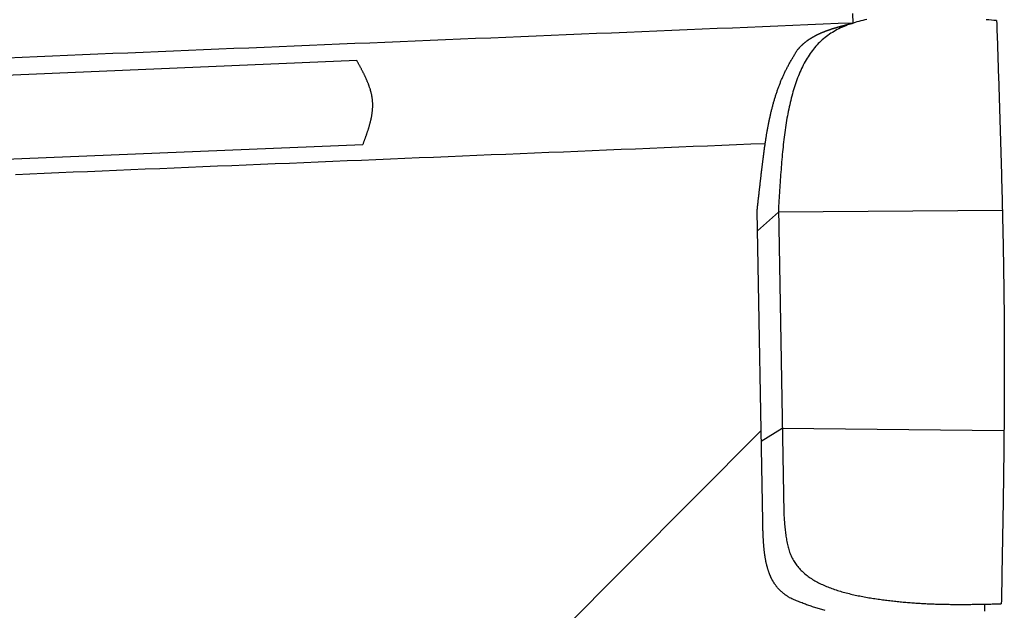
# Model space of a CAD drawing. Extents: x 1073 to 6773, y 5641 to 12616.
# Tile 56 of 69: x 5300 to 5928, y 8891 to 9266. Entities that reach past the tile are written whole.
import ezdxf

# ---------------------------------------------------------------- set-up
doc = ezdxf.new("R2010")
doc.units = 0
doc.layers.add('CAR', color=10, linetype='CONTINUOUS')

msp = doc.modelspace()

# ---------------------------------------------------------------- linework, layer by layer
at = {"layer": 'CAR'}
for p, q in [((4726.29, 9207.02), (5515.1, 9240.55)), ((4727.88, 9154.84), (5519.11, 9186.99)), ((5773.7, 8947.19), (5770.09, 9144.51)), ((5783.79, 9143.81), (5770.32, 9132.02)), ((5783.75, 9146.31), (5787.12, 8952.55)), ((5926.32, 9144.99), (5783.79, 9143.81)), ((5772.65, 9005.02), (5517.74, 8749.21)), ((5786.18, 9006.3), (5772.77, 8998.01)), ((5927.36, 9004.66), (5786.18, 9006.3))]:
    msp.add_line(p, q, dxfattribs=at)
for points in [[(5831.38, 9264.28, 0), (5830.99, 9270.31, 0)], [(5831.38, 9264.28, 0), (5821.76, 9263.88, 0), (5812.14, 9263.48, 0), (5802.51, 9263.09, 0), (5792.89, 9262.69, 0), (5783.27, 9262.29, 0), (5773.65, 9261.89, 0), (5764.03, 9261.5, 0), (5754.41, 9261.1, 0), (5744.78, 9260.7, 0), (5735.16, 9260.3, 0), (5725.54, 9259.91, 0), (5715.92, 9259.51, 0), (5706.3, 9259.11, 0), (5696.67, 9258.71, 0), (5687.05, 9258.31, 0), (5677.43, 9257.92, 0), (5667.81, 9257.52, 0), (5658.19, 9257.12, 0), (5648.56, 9256.72, 0), (5638.94, 9256.33, 0), (5629.32, 9255.93, 0), (5619.69, 9255.53, 0), (5610.07, 9255.13, 0), (5600.45, 9254.73, 0), (5590.83, 9254.34, 0), (5581.2, 9253.94, 0), (5571.58, 9253.54, 0), (5561.96, 9253.14, 0), (5552.33, 9252.74, 0), (5542.71, 9252.35, 0), (5533.08, 9251.95, 0), (5523.46, 9251.55, 0), (5513.83, 9251.15, 0), (5504.21, 9250.75, 0), (5494.59, 9250.36, 0), (5484.96, 9249.96, 0), (5475.34, 9249.56, 0), (5465.71, 9249.16, 0), (5456.08, 9248.76, 0), (5446.46, 9248.37, 0), (5436.83, 9247.97, 0), (5427.21, 9247.57, 0), (5417.58, 9247.17, 0), (5407.95, 9246.77, 0), (5398.33, 9246.37, 0), (5388.7, 9245.98, 0), (5379.07, 9245.58, 0), (5369.44, 9245.18, 0), (5359.82, 9244.78, 0), (5350.19, 9244.38, 0), (5340.56, 9243.98, 0), (5330.93, 9243.59, 0), (5321.3, 9243.19, 0), (5311.67, 9242.79, 0), (5302.04, 9242.39, 0), (5292.41, 9241.99, 0)], [(5839.99, 9266.5, 0), (5838.7, 9266.23, 0), (5837.43, 9265.94, 0), (5836.17, 9265.63, 0), (5834.93, 9265.31, 0), (5833.7, 9264.98, 0), (5832.48, 9264.62, 0), (5831.28, 9264.25, 0), (5830.1, 9263.86, 0), (5828.93, 9263.45, 0), (5827.77, 9263.03, 0), (5826.63, 9262.59, 0), (5825.51, 9262.12, 0), (5824.41, 9261.64, 0), (5823.32, 9261.14, 0), (5822.24, 9260.63, 0), (5821.19, 9260.09, 0), (5820.15, 9259.53, 0), (5819.12, 9258.95, 0), (5818.12, 9258.35, 0), (5817.13, 9257.73, 0), (5816.17, 9257.09, 0), (5815.22, 9256.42, 0), (5814.29, 9255.74, 0), (5813.37, 9255.03, 0), (5812.48, 9254.3, 0), (5811.61, 9253.55, 0), (5810.76, 9252.78, 0), (5809.92, 9251.98, 0), (5809.1, 9251.16, 0), (5808.31, 9250.32, 0), (5807.53, 9249.46, 0), (5806.77, 9248.57, 0), (5806.03, 9247.67, 0), (5805.3, 9246.75, 0), (5804.59, 9245.8, 0), (5803.9, 9244.84, 0), (5803.23, 9243.85, 0), (5802.57, 9242.85, 0), (5801.93, 9241.83, 0), (5801.31, 9240.78, 0), (5800.7, 9239.72, 0), (5800.11, 9238.65, 0), (5799.53, 9237.55, 0), (5798.97, 9236.43, 0), (5798.42, 9235.3, 0), (5797.89, 9234.15, 0), (5797.37, 9232.99, 0), (5796.87, 9231.81, 0), (5796.38, 9230.61, 0), (5795.91, 9229.39, 0), (5795.44, 9228.16, 0), (5795, 9226.92, 0), (5794.56, 9225.66, 0), (5794.14, 9224.38, 0), (5793.73, 9223.09, 0), (5793.33, 9221.78, 0), (5792.94, 9220.47, 0), (5792.57, 9219.13, 0), (5792.21, 9217.79, 0), (5791.85, 9216.43, 0), (5791.51, 9215.06, 0), (5791.18, 9213.67, 0), (5790.87, 9212.28, 0), (5790.56, 9210.87, 0), (5790.26, 9209.45, 0), (5789.97, 9208.02, 0), (5789.69, 9206.57, 0), (5789.42, 9205.12, 0), (5789.16, 9203.66, 0), (5788.91, 9202.18, 0), (5788.66, 9200.7, 0), (5788.43, 9199.2, 0), (5788.2, 9197.7, 0), (5787.98, 9196.19, 0), (5787.77, 9194.66, 0), (5787.57, 9193.13, 0), (5787.37, 9191.59, 0), (5787.18, 9190.05, 0), (5787, 9188.49, 0), (5786.82, 9186.93, 0), (5786.65, 9185.36, 0), (5786.48, 9183.79, 0), (5786.32, 9182.21, 0), (5786.17, 9180.62, 0), (5786.02, 9179.02, 0), (5785.88, 9177.42, 0), (5785.74, 9175.82, 0), (5785.6, 9174.21, 0), (5785.47, 9172.59, 0), (5785.35, 9170.97, 0), (5785.22, 9169.35, 0), (5785.1, 9167.72, 0), (5784.99, 9166.08, 0), (5784.87, 9164.45, 0), (5784.76, 9162.81, 0), (5784.66, 9161.17, 0), (5784.55, 9159.52, 0), (5784.44, 9157.88, 0), (5784.34, 9156.23, 0), (5784.24, 9154.58, 0), (5784.14, 9152.93, 0), (5784.04, 9151.27, 0), (5783.95, 9149.62, 0), (5783.85, 9147.97, 0), (5783.75, 9146.31, 0)], [(5795.69, 9247.07, 0), (5795.83, 9247.23, 0), (5795.98, 9247.39, 0), (5796.12, 9247.54, 0), (5796.26, 9247.7, 0), (5796.4, 9247.85, 0), (5796.54, 9248.01, 0), (5796.69, 9248.16, 0), (5796.83, 9248.32, 0), (5796.97, 9248.47, 0), (5797.12, 9248.63, 0), (5797.26, 9248.78, 0), (5797.4, 9248.93, 0), (5797.55, 9249.09, 0), (5797.69, 9249.24, 0), (5797.84, 9249.39, 0), (5797.99, 9249.54, 0), (5798.14, 9249.69, 0), (5798.28, 9249.84, 0), (5798.43, 9249.98, 0), (5798.58, 9250.13, 0), (5798.73, 9250.28, 0), (5798.88, 9250.42, 0), (5799.04, 9250.56, 0), (5799.19, 9250.71, 0), (5799.35, 9250.85, 0), (5799.5, 9250.99, 0), (5799.66, 9251.13, 0), (5799.81, 9251.27, 0), (5799.97, 9251.4, 0), (5800.13, 9251.54, 0), (5800.29, 9251.67, 0), (5800.45, 9251.81, 0), (5800.61, 9251.94, 0), (5800.78, 9252.07, 0), (5800.94, 9252.2, 0), (5801.1, 9252.33, 0), (5801.27, 9252.46, 0), (5801.43, 9252.59, 0), (5801.6, 9252.72, 0), (5801.77, 9252.84, 0), (5801.94, 9252.97, 0), (5802.11, 9253.09, 0), (5802.28, 9253.22, 0), (5802.45, 9253.34, 0), (5802.62, 9253.46, 0), (5802.79, 9253.58, 0), (5802.96, 9253.7, 0), (5803.14, 9253.82, 0), (5803.31, 9253.93, 0), (5803.49, 9254.05, 0), (5803.66, 9254.17, 0), (5803.84, 9254.28, 0), (5804.01, 9254.39, 0), (5804.19, 9254.51, 0), (5804.37, 9254.62, 0), (5804.55, 9254.73, 0), (5804.73, 9254.84, 0), (5804.91, 9254.95, 0), (5805.09, 9255.06, 0), (5805.27, 9255.17, 0), (5805.45, 9255.27, 0), (5805.64, 9255.38, 0), (5805.82, 9255.48, 0), (5806.01, 9255.59, 0), (5806.19, 9255.69, 0), (5806.38, 9255.79, 0), (5806.56, 9255.89, 0), (5806.75, 9256, 0), (5806.93, 9256.1, 0), (5807.12, 9256.2, 0), (5807.31, 9256.29, 0), (5807.5, 9256.39, 0), (5807.69, 9256.49, 0), (5807.88, 9256.58, 0), (5808.07, 9256.68, 0), (5808.26, 9256.78, 0), (5808.45, 9256.87, 0), (5808.64, 9256.96, 0), (5808.83, 9257.05, 0), (5809.02, 9257.15, 0), (5809.22, 9257.24, 0), (5809.41, 9257.33, 0), (5809.6, 9257.42, 0), (5809.8, 9257.51, 0), (5809.99, 9257.59, 0), (5810.18, 9257.68, 0), (5810.38, 9257.77, 0), (5810.58, 9257.85, 0), (5810.77, 9257.94, 0), (5810.97, 9258.03, 0), (5811.16, 9258.11, 0), (5811.36, 9258.19, 0), (5811.56, 9258.28, 0), (5811.76, 9258.36, 0), (5811.95, 9258.44, 0), (5812.15, 9258.52, 0), (5812.35, 9258.6, 0), (5812.55, 9258.68, 0), (5812.75, 9258.76, 0), (5812.95, 9258.84, 0), (5813.15, 9258.92, 0), (5813.35, 9258.99, 0), (5813.55, 9259.07, 0), (5813.75, 9259.15, 0), (5813.95, 9259.22, 0), (5814.15, 9259.3, 0), (5814.35, 9259.37, 0), (5814.55, 9259.44, 0), (5814.75, 9259.52, 0), (5814.95, 9259.59, 0), (5815.15, 9259.66, 0), (5815.35, 9259.73, 0), (5815.56, 9259.81, 0), (5815.76, 9259.88, 0), (5815.96, 9259.95, 0), (5816.16, 9260.02, 0), (5816.36, 9260.08, 0), (5816.57, 9260.15, 0), (5816.77, 9260.22, 0), (5816.97, 9260.29, 0), (5817.18, 9260.36, 0), (5817.38, 9260.42, 0), (5817.58, 9260.49, 0), (5817.78, 9260.56, 0), (5817.99, 9260.62, 0), (5818.19, 9260.69, 0), (5818.39, 9260.75, 0), (5818.6, 9260.81, 0), (5818.8, 9260.88, 0), (5819, 9260.94, 0), (5819.2, 9261, 0), (5819.41, 9261.07, 0), (5819.61, 9261.13, 0), (5819.81, 9261.19, 0), (5820.02, 9261.25, 0), (5820.22, 9261.31, 0), (5820.42, 9261.37, 0), (5820.62, 9261.43, 0), (5820.83, 9261.49, 0), (5821.03, 9261.55, 0), (5821.23, 9261.61, 0), (5821.44, 9261.67, 0), (5821.64, 9261.73, 0), (5821.84, 9261.79, 0), (5822.05, 9261.84, 0), (5822.25, 9261.9, 0), (5822.45, 9261.96, 0), (5822.65, 9262.02, 0), (5822.86, 9262.07, 0), (5823.06, 9262.13, 0), (5823.26, 9262.18, 0), (5823.47, 9262.24, 0), (5823.67, 9262.3, 0), (5823.87, 9262.35, 0), (5824.07, 9262.41, 0), (5824.28, 9262.46, 0), (5824.48, 9262.52, 0), (5824.68, 9262.57, 0), (5824.89, 9262.62, 0), (5825.09, 9262.68, 0), (5825.29, 9262.73, 0), (5825.49, 9262.79, 0), (5825.7, 9262.84, 0), (5825.9, 9262.89, 0), (5826.1, 9262.95, 0), (5826.31, 9263, 0), (5826.51, 9263.05, 0), (5826.71, 9263.1, 0), (5826.91, 9263.16, 0), (5827.12, 9263.21, 0), (5827.32, 9263.26, 0), (5827.52, 9263.31, 0), (5827.73, 9263.36, 0), (5827.93, 9263.41, 0), (5828.13, 9263.47, 0), (5828.34, 9263.52, 0), (5828.54, 9263.57, 0), (5828.74, 9263.62, 0), (5828.94, 9263.67, 0), (5829.15, 9263.72, 0), (5829.35, 9263.77, 0), (5829.55, 9263.82, 0), (5829.76, 9263.87, 0), (5829.96, 9263.93, 0), (5830.16, 9263.98, 0), (5830.36, 9264.03, 0), (5830.57, 9264.08, 0), (5830.77, 9264.13, 0), (5830.97, 9264.18, 0), (5831.18, 9264.23, 0), (5831.38, 9264.28, 0)], [(5922.64, 9265.8, 0), (5920.99, 9265.96, 0), (5919.34, 9266.11, 0), (5917.69, 9266.26, 0), (5916.04, 9266.41, 0)], [(5922.64, 9265.8, 0), (5922.72, 9263.47, 0), (5922.8, 9261.14, 0), (5922.88, 9258.8, 0), (5922.96, 9256.47, 0), (5923.04, 9254.14, 0), (5923.12, 9251.8, 0), (5923.2, 9249.47, 0), (5923.27, 9247.14, 0), (5923.35, 9244.8, 0), (5923.43, 9242.47, 0), (5923.51, 9240.13, 0), (5923.59, 9237.8, 0), (5923.67, 9235.47, 0), (5923.74, 9233.13, 0), (5923.82, 9230.8, 0), (5923.9, 9228.47, 0), (5923.98, 9226.13, 0), (5924.05, 9223.8, 0), (5924.13, 9221.46, 0), (5924.2, 9219.13, 0), (5924.28, 9216.8, 0), (5924.35, 9214.46, 0), (5924.43, 9212.13, 0), (5924.5, 9209.8, 0), (5924.58, 9207.46, 0), (5924.65, 9205.13, 0), (5924.72, 9202.8, 0), (5924.8, 9200.46, 0), (5924.87, 9198.13, 0), (5924.94, 9195.79, 0), (5925.01, 9193.46, 0), (5925.08, 9191.13, 0), (5925.15, 9188.79, 0), (5925.22, 9186.46, 0), (5925.29, 9184.13, 0), (5925.36, 9181.79, 0), (5925.42, 9179.46, 0), (5925.49, 9177.12, 0), (5925.55, 9174.79, 0), (5925.62, 9172.46, 0), (5925.68, 9170.12, 0), (5925.75, 9167.79, 0), (5925.81, 9165.46, 0), (5925.87, 9163.12, 0), (5925.93, 9160.79, 0), (5925.99, 9158.45, 0), (5926.05, 9156.12, 0), (5926.11, 9153.79, 0), (5926.17, 9151.45, 0), (5926.23, 9149.12, 0), (5926.28, 9146.79, 0), (5926.34, 9144.45, 0), (5926.39, 9142.12, 0), (5926.44, 9139.78, 0), (5926.5, 9137.45, 0), (5926.55, 9135.12, 0), (5926.6, 9132.78, 0), (5926.65, 9130.45, 0), (5926.69, 9128.11, 0), (5926.74, 9125.78, 0), (5926.79, 9123.45, 0), (5926.83, 9121.11, 0), (5926.87, 9118.78, 0), (5926.92, 9116.45, 0), (5926.96, 9114.11, 0), (5927, 9111.78, 0), (5927.04, 9109.44, 0), (5927.07, 9107.11, 0), (5927.11, 9104.78, 0), (5927.14, 9102.44, 0), (5927.18, 9100.11, 0), (5927.21, 9097.77, 0), (5927.24, 9095.44, 0), (5927.27, 9093.11, 0), (5927.3, 9090.77, 0), (5927.32, 9088.44, 0), (5927.35, 9086.1, 0), (5927.37, 9083.77, 0), (5927.4, 9081.44, 0), (5927.42, 9079.1, 0), (5927.44, 9076.77, 0), (5927.46, 9074.43, 0), (5927.47, 9072.1, 0), (5927.49, 9069.76, 0), (5927.5, 9067.43, 0), (5927.51, 9065.1, 0), (5927.52, 9062.76, 0), (5927.53, 9060.43, 0), (5927.54, 9058.09, 0), (5927.55, 9055.76, 0), (5927.55, 9053.43, 0), (5927.55, 9051.09, 0), (5927.56, 9048.76, 0), (5927.56, 9046.42, 0), (5927.56, 9044.09, 0), (5927.55, 9041.75, 0), (5927.55, 9039.42, 0), (5927.55, 9037.09, 0), (5927.54, 9034.75, 0), (5927.53, 9032.42, 0), (5927.52, 9030.08, 0), (5927.51, 9027.75, 0), (5927.5, 9025.41, 0), (5927.49, 9023.08, 0), (5927.48, 9020.75, 0), (5927.46, 9018.41, 0), (5927.45, 9016.08, 0), (5927.43, 9013.74, 0), (5927.42, 9011.41, 0), (5927.4, 9009.07, 0), (5927.38, 9006.74, 0), (5927.36, 9004.41, 0), (5927.34, 9002.07, 0), (5927.31, 8999.74, 0), (5927.29, 8997.4, 0), (5927.27, 8995.07, 0), (5927.24, 8992.73, 0), (5927.21, 8990.4, 0), (5927.19, 8988.07, 0), (5927.16, 8985.73, 0), (5927.13, 8983.4, 0), (5927.1, 8981.06, 0), (5927.07, 8978.73, 0), (5927.04, 8976.39, 0), (5927.01, 8974.06, 0), (5926.98, 8971.72, 0), (5926.95, 8969.39, 0), (5926.91, 8967.06, 0), (5926.88, 8964.72, 0), (5926.84, 8962.39, 0), (5926.81, 8960.05, 0), (5926.77, 8957.72, 0), (5926.74, 8955.38, 0), (5926.7, 8953.05, 0), (5926.66, 8950.71, 0), (5926.62, 8948.38, 0), (5926.58, 8946.04, 0), (5926.55, 8943.71, 0), (5926.51, 8941.38, 0), (5926.47, 8939.04, 0), (5926.43, 8936.71, 0), (5926.39, 8934.37, 0), (5926.34, 8932.04, 0), (5926.3, 8929.7, 0), (5926.26, 8927.37, 0), (5926.22, 8925.03, 0), (5926.18, 8922.7, 0), (5926.14, 8920.37, 0), (5926.09, 8918.03, 0), (5926.05, 8915.7, 0), (5926.01, 8913.36, 0), (5925.96, 8911.03, 0), (5925.92, 8908.69, 0), (5925.88, 8906.36, 0), (5925.83, 8904.02, 0), (5925.79, 8901.69, 0), (5925.75, 8899.35, 0), (5925.7, 8897.02, 0), (5925.66, 8894.69, 0)], [(5770.09, 9144.51, 0), (5770.16, 9145.06, 0), (5770.22, 9145.61, 0), (5770.28, 9146.16, 0), (5770.34, 9146.72, 0), (5770.4, 9147.27, 0), (5770.47, 9147.82, 0), (5770.53, 9148.37, 0), (5770.59, 9148.92, 0), (5770.65, 9149.48, 0), (5770.71, 9150.03, 0), (5770.78, 9150.58, 0), (5770.84, 9151.13, 0), (5770.9, 9151.69, 0), (5770.96, 9152.24, 0), (5771.02, 9152.79, 0), (5771.09, 9153.34, 0), (5771.15, 9153.9, 0), (5771.21, 9154.45, 0), (5771.27, 9155, 0), (5771.34, 9155.55, 0), (5771.4, 9156.11, 0), (5771.46, 9156.66, 0), (5771.52, 9157.21, 0), (5771.59, 9157.77, 0), (5771.65, 9158.32, 0), (5771.71, 9158.87, 0), (5771.78, 9159.43, 0), (5771.84, 9159.98, 0), (5771.9, 9160.54, 0), (5771.97, 9161.09, 0), (5772.03, 9161.65, 0), (5772.09, 9162.2, 0), (5772.16, 9162.75, 0), (5772.22, 9163.31, 0), (5772.29, 9163.87, 0), (5772.35, 9164.42, 0), (5772.42, 9164.98, 0), (5772.48, 9165.53, 0), (5772.54, 9166.09, 0), (5772.61, 9166.64, 0), (5772.67, 9167.2, 0), (5772.74, 9167.76, 0), (5772.8, 9168.31, 0), (5772.87, 9168.87, 0), (5772.94, 9169.43, 0), (5773, 9169.99, 0), (5773.07, 9170.54, 0), (5773.13, 9171.1, 0), (5773.2, 9171.66, 0), (5773.27, 9172.22, 0), (5773.33, 9172.78, 0), (5773.4, 9173.33, 0), (5773.47, 9173.89, 0), (5773.53, 9174.45, 0), (5773.6, 9175.01, 0), (5773.67, 9175.57, 0), (5773.74, 9176.13, 0), (5773.81, 9176.69, 0), (5773.88, 9177.25, 0), (5773.95, 9177.81, 0), (5774.02, 9178.37, 0), (5774.09, 9178.93, 0), (5774.16, 9179.49, 0), (5774.24, 9180.05, 0), (5774.31, 9180.61, 0), (5774.38, 9181.17, 0), (5774.46, 9181.73, 0), (5774.53, 9182.29, 0), (5774.61, 9182.85, 0), (5774.68, 9183.41, 0), (5774.76, 9183.97, 0), (5774.84, 9184.53, 0), (5774.92, 9185.09, 0), (5775, 9185.65, 0), (5775.08, 9186.2, 0), (5775.16, 9186.76, 0), (5775.24, 9187.32, 0), (5775.32, 9187.88, 0), (5775.41, 9188.44, 0), (5775.49, 9189, 0), (5775.58, 9189.56, 0), (5775.66, 9190.11, 0), (5775.75, 9190.67, 0), (5775.84, 9191.23, 0), (5775.93, 9191.79, 0), (5776.02, 9192.34, 0), (5776.11, 9192.9, 0), (5776.21, 9193.46, 0), (5776.3, 9194.01, 0), (5776.4, 9194.57, 0), (5776.49, 9195.13, 0), (5776.59, 9195.68, 0), (5776.69, 9196.24, 0), (5776.79, 9196.79, 0), (5776.89, 9197.34, 0), (5776.99, 9197.9, 0), (5777.1, 9198.45, 0), (5777.2, 9199, 0), (5777.31, 9199.56, 0), (5777.42, 9200.11, 0), (5777.53, 9200.66, 0), (5777.64, 9201.21, 0), (5777.75, 9201.76, 0), (5777.87, 9202.31, 0), (5777.98, 9202.86, 0), (5778.1, 9203.41, 0), (5778.22, 9203.96, 0), (5778.34, 9204.51, 0), (5778.46, 9205.06, 0), (5778.58, 9205.6, 0), (5778.71, 9206.15, 0), (5778.84, 9206.7, 0), (5778.96, 9207.24, 0), (5779.09, 9207.79, 0), (5779.23, 9208.33, 0), (5779.36, 9208.87, 0), (5779.5, 9209.42, 0), (5779.63, 9209.96, 0), (5779.77, 9210.5, 0), (5779.91, 9211.04, 0), (5780.06, 9211.58, 0), (5780.2, 9212.12, 0), (5780.35, 9212.66, 0), (5780.5, 9213.2, 0), (5780.65, 9213.73, 0), (5780.8, 9214.27, 0), (5780.95, 9214.81, 0), (5781.11, 9215.34, 0), (5781.27, 9215.87, 0), (5781.43, 9216.41, 0), (5781.59, 9216.94, 0), (5781.76, 9217.47, 0), (5781.93, 9218, 0), (5782.1, 9218.53, 0), (5782.27, 9219.06, 0), (5782.44, 9219.59, 0), (5782.62, 9220.12, 0), (5782.8, 9220.64, 0), (5782.98, 9221.17, 0), (5783.16, 9221.69, 0), (5783.35, 9222.22, 0), (5783.53, 9222.74, 0), (5783.72, 9223.26, 0), (5783.92, 9223.78, 0), (5784.11, 9224.3, 0), (5784.31, 9224.82, 0), (5784.51, 9225.33, 0), (5784.71, 9225.85, 0), (5784.92, 9226.37, 0), (5785.12, 9226.88, 0), (5785.33, 9227.39, 0), (5785.55, 9227.91, 0), (5785.76, 9228.42, 0), (5785.98, 9228.93, 0), (5786.2, 9229.43, 0), (5786.42, 9229.94, 0), (5786.65, 9230.45, 0), (5786.88, 9230.95, 0), (5787.11, 9231.46, 0), (5787.35, 9231.96, 0), (5787.58, 9232.46, 0), (5787.82, 9232.96, 0), (5788.07, 9233.46, 0), (5788.31, 9233.96, 0), (5788.56, 9234.46, 0), (5788.81, 9234.95, 0), (5789.06, 9235.44, 0), (5789.32, 9235.94, 0), (5789.58, 9236.43, 0), (5789.84, 9236.92, 0), (5790.11, 9237.41, 0), (5790.37, 9237.9, 0), (5790.64, 9238.39, 0), (5790.91, 9238.87, 0), (5791.18, 9239.36, 0), (5791.46, 9239.85, 0), (5791.73, 9240.33, 0), (5792.01, 9240.82, 0), (5792.29, 9241.3, 0), (5792.56, 9241.78, 0), (5792.85, 9242.27, 0), (5793.13, 9242.75, 0), (5793.41, 9243.23, 0), (5793.69, 9243.71, 0), (5793.98, 9244.19, 0), (5794.26, 9244.67, 0), (5794.55, 9245.15, 0), (5794.83, 9245.63, 0), (5795.12, 9246.11, 0), (5795.41, 9246.59, 0), (5795.69, 9247.07, 0)], [(5519.11, 9186.99, 0), (5519.24, 9187.34, 0), (5519.37, 9187.68, 0), (5519.5, 9188.03, 0), (5519.63, 9188.38, 0), (5519.76, 9188.73, 0), (5519.88, 9189.08, 0), (5520.01, 9189.43, 0), (5520.14, 9189.77, 0), (5520.26, 9190.12, 0), (5520.39, 9190.47, 0), (5520.52, 9190.82, 0), (5520.64, 9191.17, 0), (5520.77, 9191.52, 0), (5520.89, 9191.86, 0), (5521.01, 9192.21, 0), (5521.13, 9192.56, 0), (5521.26, 9192.91, 0), (5521.38, 9193.26, 0), (5521.5, 9193.6, 0), (5521.62, 9193.95, 0), (5521.73, 9194.3, 0), (5521.85, 9194.65, 0), (5521.97, 9194.99, 0), (5522.08, 9195.34, 0), (5522.2, 9195.69, 0), (5522.31, 9196.04, 0), (5522.42, 9196.38, 0), (5522.53, 9196.73, 0), (5522.64, 9197.08, 0), (5522.75, 9197.42, 0), (5522.85, 9197.77, 0), (5522.96, 9198.12, 0), (5523.06, 9198.46, 0), (5523.16, 9198.81, 0), (5523.26, 9199.16, 0), (5523.36, 9199.5, 0), (5523.45, 9199.85, 0), (5523.55, 9200.19, 0), (5523.64, 9200.54, 0), (5523.73, 9200.88, 0), (5523.82, 9201.23, 0), (5523.9, 9201.58, 0), (5523.99, 9201.92, 0), (5524.07, 9202.27, 0), (5524.15, 9202.61, 0), (5524.23, 9202.96, 0), (5524.3, 9203.3, 0), (5524.38, 9203.64, 0), (5524.45, 9203.99, 0), (5524.52, 9204.33, 0), (5524.58, 9204.68, 0), (5524.65, 9205.02, 0), (5524.71, 9205.36, 0), (5524.77, 9205.71, 0), (5524.82, 9206.05, 0), (5524.88, 9206.39, 0), (5524.93, 9206.73, 0), (5524.98, 9207.08, 0), (5525.02, 9207.42, 0), (5525.06, 9207.76, 0), (5525.1, 9208.1, 0), (5525.14, 9208.44, 0), (5525.17, 9208.79, 0), (5525.2, 9209.13, 0), (5525.23, 9209.47, 0), (5525.26, 9209.81, 0), (5525.28, 9210.15, 0), (5525.29, 9210.49, 0), (5525.31, 9210.83, 0), (5525.32, 9211.17, 0), (5525.33, 9211.51, 0), (5525.33, 9211.85, 0), (5525.33, 9212.18, 0), (5525.33, 9212.52, 0), (5525.32, 9212.86, 0), (5525.31, 9213.2, 0), (5525.3, 9213.54, 0), (5525.28, 9213.87, 0), (5525.26, 9214.21, 0), (5525.23, 9214.55, 0), (5525.21, 9214.89, 0), (5525.17, 9215.22, 0), (5525.14, 9215.56, 0), (5525.1, 9215.89, 0), (5525.05, 9216.23, 0), (5525, 9216.56, 0), (5524.95, 9216.9, 0), (5524.9, 9217.23, 0), (5524.84, 9217.57, 0), (5524.78, 9217.9, 0), (5524.72, 9218.24, 0), (5524.65, 9218.57, 0), (5524.58, 9218.9, 0), (5524.5, 9219.24, 0), (5524.42, 9219.57, 0), (5524.34, 9219.9, 0), (5524.26, 9220.23, 0), (5524.17, 9220.57, 0), (5524.08, 9220.9, 0), (5523.99, 9221.23, 0), (5523.89, 9221.56, 0), (5523.8, 9221.89, 0), (5523.69, 9222.23, 0), (5523.59, 9222.56, 0), (5523.48, 9222.89, 0), (5523.37, 9223.22, 0), (5523.26, 9223.55, 0), (5523.15, 9223.88, 0), (5523.03, 9224.21, 0), (5522.91, 9224.54, 0), (5522.79, 9224.87, 0), (5522.67, 9225.2, 0), (5522.54, 9225.53, 0), (5522.41, 9225.86, 0), (5522.28, 9226.18, 0), (5522.15, 9226.51, 0), (5522.01, 9226.84, 0), (5521.88, 9227.17, 0), (5521.74, 9227.5, 0), (5521.6, 9227.83, 0), (5521.45, 9228.15, 0), (5521.31, 9228.48, 0), (5521.16, 9228.81, 0), (5521.01, 9229.14, 0), (5520.86, 9229.47, 0), (5520.71, 9229.79, 0), (5520.56, 9230.12, 0), (5520.41, 9230.45, 0), (5520.25, 9230.77, 0), (5520.09, 9231.1, 0), (5519.93, 9231.43, 0), (5519.77, 9231.75, 0), (5519.61, 9232.08, 0), (5519.45, 9232.41, 0), (5519.28, 9232.73, 0), (5519.12, 9233.06, 0), (5518.95, 9233.39, 0), (5518.78, 9233.71, 0), (5518.61, 9234.04, 0), (5518.44, 9234.37, 0), (5518.27, 9234.69, 0), (5518.1, 9235.02, 0), (5517.93, 9235.34, 0), (5517.76, 9235.67, 0), (5517.58, 9235.99, 0), (5517.41, 9236.32, 0), (5517.23, 9236.65, 0), (5517.06, 9236.97, 0), (5516.88, 9237.3, 0), (5516.71, 9237.62, 0), (5516.53, 9237.95, 0), (5516.35, 9238.27, 0), (5516.17, 9238.6, 0), (5516, 9238.92, 0), (5515.82, 9239.25, 0), (5515.64, 9239.58, 0), (5515.46, 9239.9, 0), (5515.28, 9240.23, 0), (5515.1, 9240.55, 0)], [(5775.27, 9187.5, 0), (5766.09, 9187.12, 0), (5756.91, 9186.74, 0), (5747.73, 9186.36, 0), (5738.55, 9185.98, 0), (5729.37, 9185.6, 0), (5720.19, 9185.22, 0), (5711.01, 9184.85, 0), (5701.83, 9184.47, 0), (5692.65, 9184.09, 0), (5683.47, 9183.71, 0), (5674.29, 9183.33, 0), (5665.11, 9182.95, 0), (5655.93, 9182.57, 0), (5646.75, 9182.19, 0), (5637.57, 9181.81, 0), (5628.39, 9181.43, 0), (5619.21, 9181.05, 0), (5610.03, 9180.67, 0), (5600.84, 9180.29, 0), (5591.66, 9179.91, 0), (5582.48, 9179.53, 0), (5573.3, 9179.15, 0), (5564.12, 9178.77, 0), (5554.94, 9178.39, 0), (5545.76, 9178.01, 0), (5536.57, 9177.63, 0), (5527.39, 9177.25, 0), (5518.21, 9176.87, 0), (5509.03, 9176.49, 0), (5499.84, 9176.11, 0), (5490.66, 9175.73, 0), (5481.48, 9175.35, 0), (5472.3, 9174.97, 0), (5463.11, 9174.59, 0), (5453.93, 9174.22, 0), (5444.75, 9173.84, 0), (5435.56, 9173.46, 0), (5426.38, 9173.08, 0), (5417.19, 9172.7, 0), (5408.01, 9172.32, 0), (5398.82, 9171.94, 0), (5389.64, 9171.56, 0), (5380.45, 9171.18, 0), (5371.27, 9170.79, 0), (5362.08, 9170.41, 0), (5352.9, 9170.03, 0), (5343.71, 9169.65, 0), (5334.52, 9169.27, 0), (5325.34, 9168.89, 0), (5316.15, 9168.51, 0), (5306.96, 9168.13, 0), (5297.77, 9167.75, 0)], [(5787.12, 8952.55, 0), (5787.18, 8951.61, 0), (5787.24, 8950.67, 0), (5787.3, 8949.72, 0), (5787.36, 8948.78, 0), (5787.43, 8947.84, 0), (5787.5, 8946.91, 0), (5787.57, 8945.97, 0), (5787.64, 8945.04, 0), (5787.72, 8944.11, 0), (5787.81, 8943.19, 0), (5787.9, 8942.26, 0), (5788, 8941.35, 0), (5788.1, 8940.43, 0), (5788.21, 8939.53, 0), (5788.33, 8938.62, 0), (5788.46, 8937.73, 0), (5788.6, 8936.84, 0), (5788.74, 8935.95, 0), (5788.9, 8935.08, 0), (5789.07, 8934.21, 0), (5789.24, 8933.35, 0), (5789.43, 8932.49, 0), (5789.64, 8931.65, 0), (5789.85, 8930.81, 0), (5790.08, 8929.99, 0), (5790.32, 8929.17, 0), (5790.58, 8928.36, 0), (5790.85, 8927.57, 0), (5791.14, 8926.78, 0), (5791.45, 8926.01, 0), (5791.77, 8925.24, 0), (5792.11, 8924.49, 0), (5792.46, 8923.76, 0), (5792.84, 8923.03, 0), (5793.23, 8922.32, 0), (5793.65, 8921.62, 0), (5794.08, 8920.93, 0), (5794.53, 8920.26, 0), (5795, 8919.6, 0), (5795.49, 8918.96, 0), (5795.99, 8918.32, 0), (5796.51, 8917.7, 0), (5797.05, 8917.09, 0), (5797.61, 8916.49, 0), (5798.18, 8915.91, 0), (5798.77, 8915.33, 0), (5799.37, 8914.77, 0), (5799.99, 8914.22, 0), (5800.62, 8913.68, 0), (5801.27, 8913.15, 0), (5801.93, 8912.64, 0), (5802.61, 8912.13, 0), (5803.3, 8911.64, 0), (5804, 8911.15, 0), (5804.72, 8910.68, 0), (5805.45, 8910.22, 0), (5806.19, 8909.77, 0), (5806.94, 8909.32, 0), (5807.71, 8908.89, 0), (5808.49, 8908.47, 0), (5809.27, 8908.05, 0), (5810.07, 8907.65, 0), (5810.88, 8907.26, 0), (5811.7, 8906.87, 0), (5812.53, 8906.5, 0), (5813.37, 8906.13, 0), (5814.22, 8905.77, 0), (5815.07, 8905.42, 0), (5815.94, 8905.08, 0), (5816.81, 8904.75, 0), (5817.69, 8904.43, 0), (5818.58, 8904.11, 0), (5819.48, 8903.8, 0), (5820.38, 8903.5, 0), (5821.29, 8903.21, 0), (5822.2, 8902.92, 0), (5823.13, 8902.65, 0), (5824.05, 8902.37, 0), (5824.98, 8902.11, 0), (5825.92, 8901.85, 0), (5826.86, 8901.6, 0), (5827.81, 8901.36, 0), (5828.76, 8901.13, 0), (5829.71, 8900.89, 0), (5830.67, 8900.67, 0), (5831.63, 8900.45, 0), (5832.59, 8900.24, 0), (5833.55, 8900.03, 0), (5834.52, 8899.83, 0), (5835.49, 8899.64, 0), (5836.46, 8899.45, 0), (5837.43, 8899.26, 0), (5838.4, 8899.08, 0), (5839.37, 8898.91, 0), (5840.34, 8898.74, 0), (5841.31, 8898.57, 0), (5842.28, 8898.41, 0), (5843.25, 8898.26, 0), (5844.22, 8898.1, 0), (5845.19, 8897.95, 0), (5846.15, 8897.81, 0), (5847.12, 8897.67, 0), (5848.08, 8897.53, 0), (5849.03, 8897.4, 0), (5849.99, 8897.27, 0), (5850.94, 8897.14, 0), (5851.89, 8897.02, 0), (5852.84, 8896.9, 0), (5853.78, 8896.78, 0), (5854.73, 8896.67, 0), (5855.67, 8896.56, 0), (5856.6, 8896.45, 0), (5857.54, 8896.35, 0), (5858.47, 8896.24, 0), (5859.4, 8896.15, 0), (5860.33, 8896.05, 0), (5861.26, 8895.96, 0), (5862.18, 8895.87, 0), (5863.1, 8895.79, 0), (5864.02, 8895.7, 0), (5864.94, 8895.62, 0), (5865.85, 8895.55, 0), (5866.77, 8895.47, 0), (5867.68, 8895.4, 0), (5868.59, 8895.33, 0), (5869.49, 8895.26, 0), (5870.4, 8895.2, 0), (5871.3, 8895.14, 0), (5872.2, 8895.08, 0), (5873.1, 8895.02, 0), (5874, 8894.97, 0), (5874.9, 8894.92, 0), (5875.79, 8894.87, 0), (5876.68, 8894.82, 0), (5877.57, 8894.78, 0), (5878.46, 8894.73, 0), (5879.35, 8894.69, 0), (5880.24, 8894.66, 0), (5881.12, 8894.62, 0), (5882, 8894.59, 0), (5882.88, 8894.56, 0), (5883.76, 8894.53, 0), (5884.64, 8894.5, 0), (5885.52, 8894.47, 0), (5886.39, 8894.45, 0), (5887.27, 8894.43, 0), (5888.14, 8894.41, 0), (5889.01, 8894.39, 0), (5889.88, 8894.37, 0), (5890.75, 8894.35, 0), (5891.62, 8894.34, 0), (5892.49, 8894.33, 0), (5893.35, 8894.32, 0), (5894.21, 8894.31, 0), (5895.08, 8894.3, 0), (5895.94, 8894.3, 0), (5896.8, 8894.29, 0), (5897.66, 8894.29, 0), (5898.52, 8894.29, 0), (5899.38, 8894.29, 0), (5900.23, 8894.29, 0), (5901.09, 8894.29, 0), (5901.94, 8894.29, 0), (5902.8, 8894.3, 0), (5903.65, 8894.3, 0), (5904.51, 8894.31, 0), (5905.36, 8894.32, 0), (5906.21, 8894.32, 0), (5907.06, 8894.33, 0), (5907.91, 8894.34, 0), (5908.76, 8894.35, 0), (5909.61, 8894.37, 0), (5910.46, 8894.38, 0), (5911.3, 8894.39, 0), (5912.15, 8894.4, 0), (5913, 8894.42, 0), (5913.84, 8894.43, 0), (5914.69, 8894.45, 0), (5915.53, 8894.47, 0), (5916.38, 8894.48, 0), (5917.22, 8894.5, 0), (5918.07, 8894.52, 0), (5918.91, 8894.53, 0), (5919.76, 8894.55, 0), (5920.6, 8894.57, 0), (5921.44, 8894.59, 0), (5922.29, 8894.61, 0), (5923.13, 8894.63, 0), (5923.97, 8894.65, 0), (5924.82, 8894.67, 0), (5925.66, 8894.69, 0)], [(5790.82, 8898.56, 0), (5790.54, 8898.74, 0), (5790.27, 8898.92, 0), (5789.99, 8899.11, 0), (5789.71, 8899.29, 0), (5789.43, 8899.48, 0), (5789.15, 8899.66, 0), (5788.88, 8899.85, 0), (5788.61, 8900.03, 0), (5788.34, 8900.22, 0), (5788.07, 8900.41, 0), (5787.8, 8900.6, 0), (5787.54, 8900.8, 0), (5787.28, 8900.99, 0), (5787.02, 8901.19, 0), (5786.76, 8901.39, 0), (5786.51, 8901.6, 0), (5786.26, 8901.8, 0), (5786.02, 8902.01, 0), (5785.78, 8902.22, 0), (5785.54, 8902.43, 0), (5785.3, 8902.65, 0), (5785.07, 8902.86, 0), (5784.84, 8903.08, 0), (5784.62, 8903.3, 0), (5784.4, 8903.53, 0), (5784.18, 8903.75, 0), (5783.96, 8903.98, 0), (5783.75, 8904.21, 0), (5783.54, 8904.44, 0), (5783.33, 8904.68, 0), (5783.13, 8904.92, 0), (5782.93, 8905.16, 0), (5782.73, 8905.4, 0), (5782.54, 8905.64, 0), (5782.35, 8905.89, 0), (5782.16, 8906.13, 0), (5781.97, 8906.38, 0), (5781.79, 8906.64, 0), (5781.61, 8906.89, 0), (5781.43, 8907.15, 0), (5781.26, 8907.4, 0), (5781.08, 8907.66, 0), (5780.92, 8907.93, 0), (5780.75, 8908.19, 0), (5780.59, 8908.46, 0), (5780.43, 8908.72, 0), (5780.27, 8908.99, 0), (5780.11, 8909.26, 0), (5779.96, 8909.54, 0), (5779.81, 8909.81, 0), (5779.66, 8910.09, 0), (5779.51, 8910.37, 0), (5779.37, 8910.65, 0), (5779.23, 8910.93, 0), (5779.09, 8911.22, 0), (5778.96, 8911.5, 0), (5778.83, 8911.79, 0), (5778.7, 8912.08, 0), (5778.57, 8912.37, 0), (5778.44, 8912.66, 0), (5778.32, 8912.96, 0), (5778.2, 8913.25, 0), (5778.08, 8913.55, 0), (5777.96, 8913.85, 0), (5777.85, 8914.15, 0), (5777.73, 8914.46, 0), (5777.62, 8914.76, 0), (5777.52, 8915.07, 0), (5777.41, 8915.37, 0), (5777.31, 8915.68, 0), (5777.21, 8915.99, 0), (5777.11, 8916.3, 0), (5777.01, 8916.62, 0), (5776.91, 8916.93, 0), (5776.82, 8917.25, 0), (5776.73, 8917.57, 0), (5776.64, 8917.88, 0), (5776.55, 8918.2, 0), (5776.47, 8918.53, 0), (5776.38, 8918.85, 0), (5776.3, 8919.17, 0), (5776.22, 8919.5, 0), (5776.14, 8919.83, 0), (5776.07, 8920.15, 0), (5775.99, 8920.48, 0), (5775.92, 8920.82, 0), (5775.85, 8921.15, 0), (5775.78, 8921.48, 0), (5775.71, 8921.81, 0), (5775.64, 8922.15, 0), (5775.58, 8922.49, 0), (5775.52, 8922.82, 0), (5775.45, 8923.16, 0), (5775.4, 8923.5, 0), (5775.34, 8923.85, 0), (5775.28, 8924.19, 0), (5775.22, 8924.53, 0), (5775.17, 8924.88, 0), (5775.12, 8925.22, 0), (5775.07, 8925.57, 0), (5775.02, 8925.91, 0), (5774.97, 8926.26, 0), (5774.92, 8926.61, 0), (5774.88, 8926.96, 0), (5774.83, 8927.31, 0), (5774.79, 8927.67, 0), (5774.75, 8928.02, 0), (5774.71, 8928.37, 0), (5774.67, 8928.73, 0), (5774.63, 8929.08, 0), (5774.59, 8929.44, 0), (5774.56, 8929.8, 0), (5774.52, 8930.16, 0), (5774.49, 8930.51, 0), (5774.45, 8930.87, 0), (5774.42, 8931.23, 0), (5774.39, 8931.6, 0), (5774.36, 8931.96, 0), (5774.33, 8932.32, 0), (5774.31, 8932.68, 0), (5774.28, 8933.05, 0), (5774.25, 8933.41, 0), (5774.23, 8933.78, 0), (5774.2, 8934.14, 0), (5774.18, 8934.51, 0), (5774.16, 8934.88, 0), (5774.14, 8935.24, 0), (5774.11, 8935.61, 0), (5774.09, 8935.98, 0), (5774.07, 8936.35, 0), (5774.06, 8936.72, 0), (5774.04, 8937.09, 0), (5774.02, 8937.46, 0), (5774, 8937.83, 0), (5773.99, 8938.2, 0), (5773.97, 8938.57, 0), (5773.95, 8938.94, 0), (5773.94, 8939.32, 0), (5773.93, 8939.69, 0), (5773.91, 8940.06, 0), (5773.9, 8940.43, 0), (5773.88, 8940.81, 0), (5773.87, 8941.18, 0), (5773.86, 8941.56, 0), (5773.85, 8941.93, 0), (5773.84, 8942.31, 0), (5773.83, 8942.68, 0), (5773.81, 8943.06, 0), (5773.8, 8943.43, 0), (5773.79, 8943.81, 0), (5773.78, 8944.18, 0), (5773.77, 8944.56, 0), (5773.76, 8944.93, 0), (5773.75, 8945.31, 0), (5773.74, 8945.69, 0), (5773.73, 8946.06, 0), (5773.72, 8946.44, 0), (5773.71, 8946.82, 0), (5773.7, 8947.19, 0)], [(5813.54, 8890.35, 0), (5812.79, 8890.55, 0), (5812.05, 8890.76, 0), (5811.3, 8890.97, 0), (5810.55, 8891.19, 0), (5809.81, 8891.41, 0), (5809.06, 8891.63, 0), (5808.32, 8891.86, 0), (5807.58, 8892.09, 0), (5806.84, 8892.33, 0), (5806.1, 8892.57, 0), (5805.36, 8892.81, 0), (5804.62, 8893.06, 0), (5803.88, 8893.31, 0), (5803.15, 8893.57, 0), (5802.41, 8893.83, 0), (5801.68, 8894.09, 0), (5800.95, 8894.36, 0), (5800.22, 8894.63, 0), (5799.49, 8894.91, 0), (5798.76, 8895.19, 0), (5798.03, 8895.47, 0), (5797.31, 8895.76, 0), (5796.58, 8896.06, 0), (5795.86, 8896.35, 0), (5795.14, 8896.66, 0), (5794.41, 8896.96, 0), (5793.69, 8897.27, 0), (5792.97, 8897.59, 0), (5792.26, 8897.91, 0), (5791.54, 8898.23, 0), (5790.82, 8898.56, 0)], [(5914.98, 8894.46, 0), (5914.98, 8893.36, 0), (5914.98, 8892.27, 0), (5914.98, 8891.17, 0), (5914.97, 8890.08, 0)]]:
    msp.add_polyline3d(points, dxfattribs=at)

doc.saveas('drawing.dxf')
